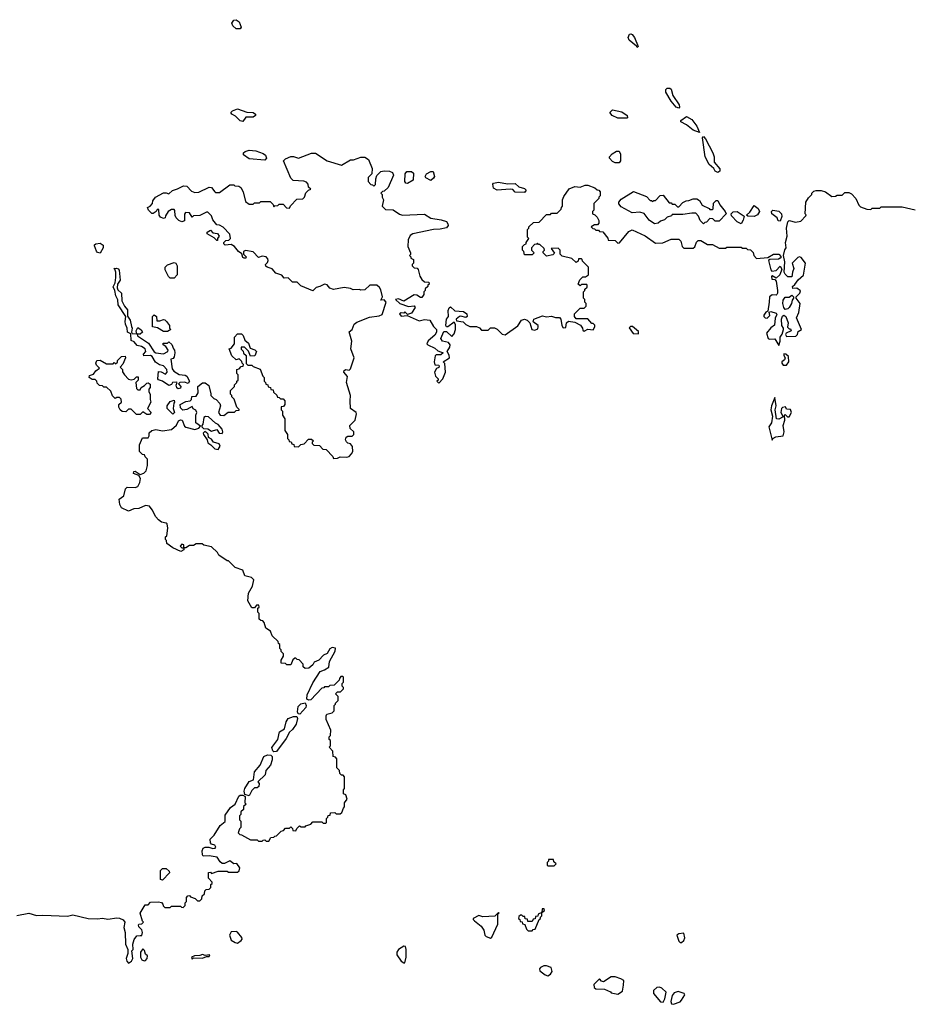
# Model space of a CAD drawing. Extents: x 2386897 to 2565480, y 579156 to 761880.
# Tile 166 of 191: x 2510736 to 2517607, y 700832 to 708422. Entities that reach past the tile are written whole.
import ezdxf

# ---------------------------------------------------------------- set-up
doc = ezdxf.new("R2010")
doc.units = 0

msp = doc.modelspace()

# ---------------------------------------------------------------- linework, layer by layer
at = {"layer": '0CON10XD'}
for points in [[(2512435, 708352.5), (2512405, 708353.3), (2512377.5, 708375), (2512370, 708395), (2512385, 708420), (2512405, 708422.5), (2512426.7, 708405), (2512442.5, 708365), (2512435, 708352.5)], [(2515495, 708207.5), (2515489.2, 708219.2), (2515432.2, 708265), (2515424.6, 708285), (2515435, 708311.2), (2515445, 708314), (2515455, 708308), (2515472.5, 708285), (2515502.5, 708215), (2515495, 708207.5)], [(2515815, 707741.2), (2515795, 707748.8), (2515756.2, 707795), (2515715, 707864), (2515714.5, 707885), (2515725, 707894.3), (2515745, 707895.6), (2515756.5, 707886.5), (2515768.5, 707838.5), (2515816.9, 707765), (2515820.7, 707749.3), (2515815, 707741.2)], [(2512455, 707637.5), (2512435, 707642.5), (2512399.3, 707679.3), (2512370, 707695), (2512361.7, 707708.3), (2512375, 707720), (2512415, 707736), (2512485, 707710), (2512535, 707705.8), (2512553.3, 707695), (2512553.3, 707685), (2512535, 707672), (2512479.3, 707670.7), (2512455, 707637.5)], [(2515415, 707662.5), (2515345, 707662.5), (2515302.5, 707685), (2515283, 707707), (2515305, 707726.7), (2515375, 707712.5), (2515417.5, 707685), (2515420, 707665), (2515415, 707662.5)], [(2515975, 707552.5), (2515925, 707570), (2515875, 707612), (2515830, 707635), (2515830, 707645), (2515875, 707675.8), (2515915, 707653.1), (2515955, 707602), (2515975, 707552.5)], [(2516115, 707244.3), (2516095.8, 707255), (2516084.2, 707275), (2516050, 707305), (2516019.2, 707365), (2515998.8, 707511.2), (2516005, 707523.3), (2516021.4, 707505), (2516076.1, 707396.1), (2516086.4, 707365), (2516087.5, 707325), (2516131.7, 707271.7), (2516130.8, 707255), (2516115, 707244.3)], [(2512208.3, 705538.3), (2512210, 705525), (2512231.7, 705501.7), (2512250, 705495), (2512277.5, 705465), (2512282.5, 705445), (2512267.5, 705395), (2512280, 705375), (2512308.3, 705371.7), (2512343.6, 705396.4), (2512391.7, 705398.3), (2512405, 705410), (2512428.3, 705411.7), (2512428.3, 705418.3), (2512410, 705435), (2512388.3, 705498.3), (2512370, 705515), (2512370, 705525), (2512360, 705535), (2512360, 705565), (2512390, 705595), (2512391.7, 705608.3), (2512410, 705625), (2512410, 705635), (2512420, 705645), (2512420, 705685), (2512410, 705695), (2512410, 705725), (2512428.3, 705731.7), (2512441.7, 705748.3), (2512458.3, 705751.7), (2512460, 705765), (2512450, 705775), (2512448.3, 705788.3), (2512428.3, 705808.3), (2512405, 705800), (2512371.7, 705831.7), (2512350, 705885), (2512365, 705890), (2512390, 705925), (2512390, 705975), (2512415, 706000), (2512445, 706000), (2512458.3, 705988.3), (2512471.7, 705951.7), (2512498.3, 705928.3), (2512511.7, 705891.7), (2512548.3, 705878.3), (2512560, 705865), (2512548.3, 705831.7), (2512515, 705830), (2512498.3, 705868.3), (2512468.3, 705898.3), (2512441.7, 705898.3), (2512441.7, 705881.7), (2512458.3, 705868.3), (2512461.7, 705851.7), (2512480, 705835), (2512481.7, 705771.7), (2512495, 705760), (2512525, 705760), (2512535, 705750), (2512588.3, 705728.3), (2512610, 705675), (2512620, 705665), (2512620, 705635), (2512630, 705625), (2512631.7, 705611.7), (2512648.3, 705608.3), (2512651.7, 705591.7), (2512668.3, 705588.3), (2512671.7, 705571.7), (2512688.3, 705568.3), (2512691.7, 705551.7), (2512718.3, 705528.3), (2512721.7, 705511.7), (2512735, 705510), (2512745, 705500), (2512765, 705500), (2512780, 705485), (2512780, 705455), (2512768.3, 705441.7), (2512751.7, 705438.3), (2512750, 705415), (2512760, 705405), (2512760, 705375), (2512780, 705345), (2512780, 705255), (2512800, 705225), (2512800, 705195), (2512810, 705185), (2512811.7, 705171.7), (2512828.3, 705168.3), (2512831.7, 705151.7), (2512848.3, 705148.3), (2512851.7, 705131.7), (2512885, 705130), (2512901.7, 705148.3), (2512928.3, 705151.7), (2512961.7, 705188.3), (2512985, 705190), (2513000, 705175), (2512990, 705165), (2512990, 705155), (2513001.7, 705141.7), (2513045, 705140), (2513071.7, 705111.7), (2513098.3, 705108.3), (2513150, 705055), (2513155, 705040), (2513185, 705042.5), (2513206.4, 705053.6), (2513255, 705050), (2513273.6, 705056.4), (2513292.5, 705075), (2513302.5, 705095), (2513301.7, 705131.7), (2513285, 705152.5), (2513265, 705157.5), (2513255, 705167.5), (2513246.7, 705185), (2513252.5, 705205), (2513265, 705212.5), (2513297, 705213), (2513310, 705225), (2513310, 705245), (2513281.7, 705271.7), (2513280, 705295), (2513320, 705335), (2513332.5, 705385), (2513327.5, 705395), (2513286.1, 705426.1), (2513281.2, 705485), (2513286.2, 705525), (2513253.3, 705625), (2513261.7, 705671.7), (2513233.3, 705705), (2513235, 705717.5), (2513250, 705725), (2513275, 705720), (2513285, 705730), (2513312.5, 705815), (2513286.7, 705885), (2513296.4, 705943.6), (2513273.6, 706016.4), (2513297.5, 706035), (2513313.6, 706076.4), (2513335, 706090), (2513430.7, 706129.3), (2513505, 706140), (2513529.3, 706150.7), (2513560, 706245), (2513545, 706262.5), (2513520, 706260), (2513532.5, 706285), (2513519.3, 706339.3), (2513509.3, 706359.3), (2513487, 706377), (2513433, 706377), (2513395, 706340), (2513365, 706337.5), (2513355, 706342.5), (2513305, 706340), (2513285, 706350), (2513235, 706357.5), (2513155, 706343.3), (2513125, 706353.3), (2513105, 706377.5), (2513085, 706383.3), (2513050, 706365), (2513021.2, 706358.8), (2512995, 706333.3), (2512901.7, 706371.7), (2512875, 706400), (2512839.3, 706399.3), (2512805, 706432.5), (2512775, 706430), (2512755, 706452.5), (2512709.3, 706469.3), (2512682.5, 706502.5), (2512644.1, 706514.1), (2512633.6, 706523.6), (2512630, 706535), (2512645, 706550), (2512650, 706565), (2512648.3, 706578.3), (2512635, 706593.3), (2512605, 706600), (2512575, 706590), (2512535, 706632.5), (2512475, 706642.5), (2512460, 706635), (2512460, 706615), (2512480, 706595), (2512477.5, 706585), (2512465, 706583.3), (2512455, 706590), (2512448.3, 706618.3), (2512422.5, 706635), (2512390, 706675), (2512365, 706690), (2512320, 706685), (2512310, 706695), (2512310, 706705), (2512325, 706720), (2512347, 706723), (2512360, 706735), (2512355, 706770), (2512305, 706822.5), (2512275, 706837.5), (2512255, 706840), (2512225, 706880), (2512215, 706910), (2512185, 706940), (2512175, 706940), (2512125, 706912.5), (2512075, 706910), (2512065, 706900), (2512045, 706932.5), (2512013.8, 706936.2), (2512006.7, 706923.3), (2512007, 706873), (2511985, 706863.8), (2511962.5, 706875), (2511942.5, 706895), (2511933, 706913), (2511931.7, 706951.7), (2511925, 706960), (2511905, 706960), (2511880, 706945), (2511858.3, 706911.7), (2511857.5, 706895), (2511845, 706890), (2511821.2, 706901.2), (2511810, 706915), (2511808.3, 706958.3), (2511795, 706960), (2511786.4, 706943.6), (2511765, 706927.5), (2511755, 706927.5), (2511727.5, 706955), (2511720, 706975), (2511740, 706985), (2511760, 707005), (2511763, 707027), (2511782.5, 707055), (2511845, 707086.7), (2511865, 707087.5), (2511885, 707080), (2511913, 707107), (2511951.7, 707118.3), (2511998.3, 707141.7), (2512025, 707140), (2512060.7, 707100.7), (2512085, 707090), (2512115, 707092.5), (2512195, 707132.5), (2512215, 707130), (2512240, 707095), (2512245, 707090), (2512275, 707090), (2512355, 707150), (2512385, 707150), (2512393, 707143), (2512425, 707140), (2512439.3, 707129.3), (2512457.5, 707095), (2512475, 707020), (2512505, 707000), (2512535, 707000), (2512545, 707010), (2512585, 707010), (2512595, 707020), (2512665, 707020), (2512688.3, 706998.3), (2512695, 706980), (2512701.7, 706988.3), (2512725, 706990), (2512735, 707000), (2512765, 707000), (2512791.7, 706971.7), (2512815, 706970), (2512821.7, 706988.3), (2512871.7, 707038.3), (2512918.3, 707041.7), (2512930, 707055), (2512941.7, 707088.3), (2512961.7, 707108.3), (2512980, 707115), (2512961.7, 707131.7), (2512960, 707155), (2512945, 707170), (2512925, 707177.5), (2512843, 707183), (2512825, 707200), (2512770, 707335), (2512785, 707350), (2512825, 707367.5), (2512845, 707367.5), (2512885, 707354), (2512985, 707393.3), (2513015, 707392.5), (2513105, 707333.3), (2513215, 707300), (2513285, 707342.5), (2513307, 707343), (2513365, 707362.5), (2513395, 707362.5), (2513422.5, 707345), (2513452.5, 707275), (2513450, 707235), (2513420, 707205), (2513420, 707175), (2513441.7, 707151.7), (2513455, 707150), (2513465, 707140), (2513478.3, 707151.7), (2513480, 707195), (2513488.3, 707221.7), (2513518.3, 707251.7), (2513545, 707258), (2513585, 707256), (2513607.5, 707245), (2513617.5, 707225), (2513575, 707130), (2513545, 707100), (2513531.7, 707098.3), (2513520, 707085), (2513530, 707075), (2513530, 707055), (2513540, 707035), (2513530, 706985), (2513555, 706960), (2513615, 706956.7), (2513663.9, 706923.9), (2513685, 706916.7), (2513855, 706922.5), (2513905, 706892.5), (2513985, 706880), (2514025, 706867.5), (2514035, 706850), (2514036.7, 706835), (2514025, 706817.5), (2513975, 706807.5), (2513923.6, 706806.4), (2513765, 706772.5), (2513745, 706760), (2513730, 706725), (2513727.5, 706675), (2513747.5, 706625), (2513747.5, 706612.5), (2513740, 706605), (2513750, 706595), (2513750, 706585), (2513770, 706575), (2513770, 706545), (2513760, 706535), (2513760, 706525), (2513775, 706510), (2513798.3, 706508.3), (2513807, 706497), (2513820, 706445), (2513835, 706420), (2513855, 706402.5), (2513888.3, 706398.3), (2513890, 706385), (2513880, 706375), (2513880, 706365), (2513861.7, 706348.3), (2513860, 706335), (2513850, 706325), (2513850, 706305), (2513835, 706280), (2513825, 706280), (2513795, 706300), (2513775, 706302.5), (2513695, 706252.5), (2513655, 706270), (2513632.5, 706265), (2513665, 706233.8), (2513732, 706212), (2513775.8, 706215.8), (2513783.3, 706205), (2513755, 706160), (2513725, 706150), (2513705, 706170), (2513695, 706160), (2513675, 706162.5), (2513663.8, 706155), (2513675, 706137.5), (2513721.7, 706141.7), (2513815, 706100), (2513855, 706112.5), (2513897.5, 706105), (2513925, 706057.5), (2513947.5, 706035), (2513947.5, 706015), (2513935, 705990), (2513883.6, 705946.4), (2513872.5, 705925), (2513880, 705915), (2513935, 705890), (2513959.3, 705869.3), (2514000, 705855), (2513981.7, 705838.3), (2513945, 705840), (2513938.3, 705831.7), (2513930, 705785), (2513935, 705762.5), (2513965, 705760), (2513967.5, 705755), (2513965, 705742.5), (2513947, 705733), (2513933.3, 705705), (2513940, 705675), (2513960, 705655), (2513960, 705645), (2513950, 705635), (2513965, 705620), (2513997, 705653), (2514017.5, 705705), (2514011.7, 705771.7), (2514000, 705785), (2514046.7, 705815), (2514046.4, 705836.4), (2514030, 705865), (2514051.7, 705898.3), (2514052.5, 705915), (2514040, 705935), (2513994.1, 705944.1), (2513980, 705965), (2514005, 706020), (2514025, 706020), (2514065, 705980), (2514085, 706000), (2514093.3, 706035), (2514093, 706073), (2514085, 706090), (2514035, 706053.8), (2514024, 706054), (2514018.8, 706065), (2514025.6, 706114.4), (2514041.2, 706135), (2514038.5, 706181.5), (2514045, 706201.2), (2514055, 706210), (2514088.1, 706178.1), (2514155, 706172.5), (2514181.2, 706155), (2514183.3, 706135), (2514175, 706126.7), (2514135, 706138), (2514124.2, 706135.8), (2514100, 706115), (2514101.7, 706101.7), (2514152.5, 706092.5), (2514173, 706073), (2514205, 706057.5), (2514257, 706057), (2514278.3, 706048.3), (2514295, 706030), (2514345, 706030), (2514363, 706047), (2514395, 706046.7), (2514415, 706037.5), (2514455, 705997.5), (2514477, 705993), (2514575, 706062.5), (2514602, 706105), (2514625, 706114.4), (2514647, 706107), (2514666.7, 706086.7), (2514682.5, 706035), (2514705, 706030)], [(2512625, 707340), (2512505, 707350), (2512461.7, 707381.7), (2512460, 707395), (2512473, 707407), (2512505, 707417.5), (2512555, 707412.5), (2512611.7, 707391.7), (2512629.3, 707379.3), (2512637.5, 707355), (2512625, 707340)], [(2515355, 707320), (2515325, 707320), (2515305, 707330), (2515280, 707355), (2515280, 707365), (2515300.7, 707389.3), (2515335, 707410), (2515355, 707410), (2515366.7, 707385), (2515366.4, 707333.6), (2515355, 707320)], [(2513725, 707160), (2513711.7, 707161.7), (2513702.5, 707175), (2513707.5, 707235), (2513718.3, 707251.7), (2513755, 707252.5), (2513769.3, 707239.3), (2513767.5, 707185), (2513725, 707160)], [(2513905, 707183.3), (2513865, 707202.5), (2513860, 707215), (2513870, 707235), (2513905, 707252.5), (2513921.7, 707251.7), (2513931.2, 707215), (2513925, 707200), (2513905, 707183.3)], [(2514625, 707090), (2514555, 707093.3), (2514535, 707112.5), (2514515, 707116.7), (2514415, 707107.5), (2514387.5, 707125), (2514382.5, 707155), (2514388.3, 707161.7), (2514425, 707170), (2514495, 707157.5), (2514555, 707160), (2514583, 707133), (2514625, 707120), (2514638.3, 707108.3), (2514625, 707090)], [(2514705, 706030), (2514729.3, 706040.7), (2514732.5, 706055), (2514730, 706065), (2514693, 706093), (2514697.5, 706115), (2514765, 706140), (2514795, 706131.2), (2514835, 706136.2), (2514865, 706126.7), (2514896.1, 706126.1), (2514906.7, 706115), (2514913.9, 706063.9), (2514925, 706047.5), (2514945, 706050), (2514950, 706085), (2514965, 706097.5), (2515015, 706091.2), (2515057.1, 706067.1), (2515073.8, 706045), (2515075, 706030), (2515085, 706022.5), (2515115, 706037.5), (2515155, 706032.5), (2515166.7, 706055), (2515167.5, 706067.5), (2515155, 706080), (2515145, 706080), (2515115, 706117.5), (2515025, 706117.5), (2515010, 706135), (2515010, 706155), (2515055, 706200), (2515085, 706200), (2515100, 706215), (2515100, 706235), (2515090, 706245), (2515090, 706265), (2515080, 706275), (2515080, 706325), (2515090, 706335), (2515090, 706345), (2515108.3, 706361.7), (2515110, 706375), (2515105, 706380), (2515065, 706380), (2515055, 706370), (2515040, 706385), (2515051.7, 706418.3), (2515075, 706440), (2515095, 706440), (2515120, 706455), (2515120, 706515), (2515071.7, 706561.7), (2515070, 706575), (2515065, 706580), (2515041.7, 706578.3), (2515038.3, 706561.7), (2515025, 706550), (2514991.7, 706581.7), (2514915, 706600), (2514900, 706615), (2514900, 706645), (2514885, 706660), (2514831.7, 706658.3), (2514858.3, 706621.7), (2514845, 706610), (2514795, 706600), (2514770, 706625), (2514770, 706635), (2514780, 706645), (2514778.3, 706658.3), (2514745, 706690), (2514735, 706690), (2514725, 706700), (2514718.3, 706691.7), (2514701.7, 706688.3), (2514680, 706665), (2514680, 706645), (2514700, 706625), (2514685, 706610), (2514625, 706610), (2514620, 706635), (2514610, 706645), (2514610, 706675), (2514625, 706690), (2514640, 706695), (2514640, 706705), (2514660, 706735), (2514650, 706745), (2514650, 706805), (2514660, 706815), (2514660, 706825), (2514695, 706860), (2514738.3, 706861.7), (2514795, 706920), (2514825, 706920), (2514835, 706930), (2514878.3, 706931.7), (2514908.3, 706961.7), (2514910, 706975), (2514920, 706985), (2514920, 707035), (2514928.3, 707058.3), (2514970.7, 707119.3), (2515015, 707137.5), (2515055, 707132.5), (2515093, 707147), (2515115, 707147.5), (2515167, 707127), (2515185, 707110), (2515198.3, 707108.3), (2515210, 707095), (2515210, 707065), (2515200, 707055), (2515200, 707045), (2515160, 707005), (2515160, 706955), (2515150, 706945), (2515150, 706925), (2515168.3, 706918.3), (2515185, 706900), (2515200, 706875), (2515200, 706855), (2515188.3, 706841.7), (2515165, 706840), (2515140, 706825), (2515151.7, 706811.7), (2515165, 706810), (2515175, 706800), (2515195, 706800), (2515205, 706790), (2515228.3, 706788.3), (2515268.3, 706738.3), (2515271.7, 706721.7), (2515325, 706720), (2515345, 706700), (2515358.3, 706701.7), (2515430.7, 706789.3), (2515455, 706802.5), (2515555, 706757.5), (2515635, 706700), (2515691.7, 706701.7), (2515755, 706730), (2515815, 706730), (2515830, 706715), (2515840, 706675), (2515855, 706660), (2515925, 706660), (2515938.3, 706671.7), (2515951.7, 706708.3), (2515965, 706720), (2515985, 706720), (2516035, 706690), (2516075, 706690), (2516125, 706660), (2516175, 706660), (2516185, 706670), (2516295, 706670), (2516305, 706660), (2516335, 706660), (2516345, 706650), (2516368.3, 706648.3), (2516387, 706627), (2516392.5, 706605), (2516415, 706582.5), (2516501.7, 706588.3), (2516544.5, 706615.5), (2516585.7, 706615.7), (2516603.3, 706595), (2516596.1, 706583.9), (2516582.5, 706577.5), (2516517, 706573), (2516507.5, 706565), (2516523, 706493), (2516533, 706483), (2516565, 706490), (2516595, 706522.5), (2516609.3, 706499.3), (2516592.5, 706455), (2516565, 706430), (2516535, 706447.5), (2516530, 706445), (2516531.7, 706421.7), (2516555, 706420), (2516566.4, 706406.4), (2516576.7, 706335), (2516576.4, 706313.6), (2516570, 706305), (2516565, 706300), (2516535, 706302.5), (2516513, 706287), (2516512.5, 706245), (2516500, 706175), (2516485, 706167.5), (2516470, 706145), (2516470, 706135), (2516480, 706125), (2516495, 706122.5), (2516517, 706143), (2516511.7, 706168.3), (2516525, 706172.5), (2516565, 706160), (2516569.3, 706149.3), (2516558.3, 706121.7), (2516552.5, 706067.5), (2516523.6, 706046.4), (2516490, 706005), (2516503.3, 705965), (2516515, 705958.8), (2516555, 705962.5), (2516585, 705910), (2516596.7, 705945), (2516596.7, 705975), (2516611.7, 705998.3), (2516622.5, 706035), (2516622.5, 706045), (2516608, 706065), (2516606, 706115), (2516613.1, 706136.9), (2516625, 706144), (2516639.2, 706135), (2516656.7, 706085), (2516652.5, 706052.5), (2516665, 706040), (2516675, 706040), (2516680, 706025), (2516643.6, 706006.4), (2516637.5, 705995), (2516645, 705980), (2516717, 705983), (2516730, 705995), (2516735, 706020), (2516760, 706035), (2516722.5, 706125), (2516738.8, 706165), (2516750, 706235), (2516720, 706275), (2516720, 706285), (2516747.5, 706315), (2516751.7, 706331.7), (2516725, 706352.5), (2516695, 706350), (2516690, 706365), (2516709.3, 706380.7), (2516733.6, 706416.4), (2516777, 706453), (2516792.5, 706545), (2516758.3, 706588.3), (2516745, 706593.3), (2516731.7, 706588.3), (2516687.5, 706545), (2516702.5, 706505), (2516690, 706475), (2516685, 706440), (2516655, 706440), (2516635, 706460), (2516628, 706475), (2516633.3, 706555), (2516622.5, 706605), (2516632, 706648), (2516642.5, 706665), (2516636.2, 706705), (2516651.2, 706755), (2516643.8, 706815), (2516654, 706865), (2516665.8, 706874.2), (2516715, 706862.5), (2516755, 706870), (2516795, 706910), (2516797, 706917), (2516790, 706925), (2516794.1, 707015.9), (2516815, 707050), (2516840, 707075), (2516840, 707085), (2516855, 707100), (2516873, 707107), (2516913, 707107), (2516946.2, 707096.2), (2516995, 707060), (2517021.7, 707061.7), (2517035, 707070), (2517075, 707070), (2517095, 707090), (2517125, 707090), (2517145, 707080), (2517180, 707045), (2517201.7, 706991.7), (2517215, 706980), (2517265, 706962.5), (2517295, 706960), (2517305, 706970), (2517365, 706970), (2517375, 706980), (2517535, 706980), (2517637, 706957)], [(2515628.3, 706848.3), (2515587, 706877), (2515548.3, 706928.3), (2515515, 706940), (2515455, 706932.5), (2515370.7, 706980.7), (2515353, 707003), (2515352.5, 707015), (2515371.7, 707038.3), (2515465, 707097.5), (2515565, 707060), (2515595, 707030), (2515605, 707030), (2515615, 707020), (2515621.7, 707028.3), (2515635, 707030), (2515671.7, 707068.3), (2515695, 707070), (2515741.7, 707011.7), (2515755, 707010), (2515765, 707000), (2515785, 707000), (2515805, 706980), (2515815, 706980), (2515847, 707013), (2515873, 707027), (2515891.7, 707028.3), (2515925, 707042.5), (2515955, 707042.5), (2515975, 707030), (2515995, 706992.5), (2516048.3, 706968.3), (2516055, 706960), (2516075, 706960), (2516080, 706965), (2516081.7, 707008.3), (2516101.7, 707028.3), (2516115, 707030), (2516130, 706995), (2516172.5, 706945), (2516180, 706925), (2516125, 706870), (2516095, 706870), (2516078.3, 706888.3), (2516055, 706890), (2516028.3, 706861.7), (2516015, 706860), (2516005, 706850), (2515980, 706875), (2515967, 706907), (2515945, 706930), (2515915, 706930), (2515845, 706920), (2515765, 706920), (2515758.3, 706911.7), (2515725, 706900), (2515705, 706880), (2515675, 706870), (2515657, 706853), (2515628.3, 706848.3)], [(2516295, 706850), (2516263.6, 706863.6), (2516221.7, 706911.7), (2516217.5, 706925), (2516235, 706942), (2516265, 706944), (2516318.3, 706908.3), (2516311.7, 706878.3), (2516295, 706850)], [(2516395, 706904.3), (2516347, 706907), (2516337.5, 706915), (2516361.7, 706938.3), (2516395, 706990), (2516426.4, 706966.4), (2516436.7, 706945), (2516422.1, 706917.9), (2516395, 706904.3)], [(2516595, 706870), (2516581.7, 706871.7), (2516572.5, 706895), (2516532.5, 706925), (2516530, 706945), (2516540, 706955), (2516587, 706947), (2516607.5, 706925), (2516610, 706905), (2516595, 706870)], [(2512260, 706720), (2512255, 706720), (2512235, 706740), (2512181.7, 706771.7), (2512180, 706785), (2512205, 706800), (2512225, 706780), (2512260, 706775), (2512272.5, 706755), (2512260, 706735), (2512260, 706720)], [(2511355, 706623.3), (2511335, 706628.8), (2511327.3, 706637.3), (2511311.7, 706678.3), (2511312.5, 706687.5), (2511322.5, 706695), (2511355, 706698.8), (2511380, 706685), (2511380, 706665), (2511355, 706623.3)], [(2511957, 705577), (2511947.5, 705585), (2511942.5, 705605), (2511950, 705625), (2511945, 705627.5), (2511913, 705627), (2511905, 705610), (2511885, 705602.5), (2511837, 705637), (2511805, 705647.5), (2511800, 705655), (2511805, 705710), (2511825, 705708.8), (2511859.3, 705690.7), (2511873.3, 705705), (2511868.8, 705725), (2511844.1, 705754.1), (2511812.7, 705762.7), (2511781.4, 705781.4), (2511756.7, 705825), (2511745, 705833.3), (2511691.7, 705831.7), (2511690, 705845), (2511707.5, 705865), (2511703.3, 705885), (2511675, 705903.8), (2511640.8, 705910.8), (2511618.8, 705938.8), (2511595, 705950), (2511591.7, 706001.7), (2511567.5, 706015), (2511563.8, 706045), (2511550.8, 706075), (2511547.5, 706095), (2511553.8, 706133.8), (2511494, 706224), (2511492.3, 706262.3), (2511475.8, 706295), (2511468.8, 706335), (2511456.4, 706363.6), (2511471.2, 706395), (2511476, 706435), (2511476.1, 706476.1), (2511468.3, 706498.3), (2511460, 706505), (2511482.3, 706507.7), (2511495, 706502.5), (2511501.2, 706491.2), (2511511.2, 706415), (2511488.8, 706385), (2511486.2, 706355), (2511491.2, 706341.2), (2511520, 706315), (2511523.8, 706255), (2511544, 706214), (2511567, 706187), (2511567, 706137), (2511586.7, 706105), (2511598.3, 706058.3), (2511603.3, 706045), (2511597.5, 706015), (2511603, 706003), (2511638.3, 706001.7), (2511633.3, 706025), (2511645, 706050), (2511673, 706033), (2511682.5, 706015), (2511665, 705997.5), (2511641.7, 705998.3), (2511642.5, 705985), (2511729.5, 705929.5), (2511772.7, 705862.7), (2511784.2, 705854.2), (2511843.9, 705846.1), (2511876.4, 705863.6), (2511880, 705875), (2511863, 705903), (2511842.5, 705915), (2511841.7, 705928.3), (2511875, 705930), (2511885, 705940), (2511908.3, 705918.3), (2511920, 705885), (2511930, 705875), (2511932.5, 705855), (2511927, 705823), (2511918.3, 705811.7), (2511900, 705805), (2511910.5, 705730.5), (2511924.4, 705714.4), (2511965, 705688), (2512011.7, 705681.7), (2512025, 705673.3), (2512043.3, 705635), (2512035, 705617.5), (2512005, 705628), (2511970, 705625), (2511960, 705615), (2511977.5, 705595), (2511975, 705582.5), (2511957, 705577)], [(2511925, 706430), (2511895, 706430), (2511881.7, 706441.7), (2511856.7, 706495), (2511857.5, 706515), (2511875, 706532.5), (2511925, 706550), (2511940, 706545), (2511950, 706525), (2511950, 706455), (2511925, 706430)], [(2516635, 706188.8), (2516623.1, 706203.1), (2516615.7, 706235), (2516620.3, 706259.7), (2516635, 706283.3), (2516666.7, 706283.3), (2516685, 706300), (2516700, 706285), (2516700, 706275), (2516688.3, 706261.7), (2516682.5, 706235), (2516666, 706204), (2516655, 706193.3), (2516635, 706188.8)], [(2511875, 706020), (2511845, 706020), (2511797, 706047), (2511760, 706055), (2511760, 706135), (2511771.7, 706148.3), (2511790, 706135), (2511791.7, 706101.7), (2511815, 706100), (2511845, 706112.5), (2511855, 706110), (2511866.4, 706096.4), (2511890, 706065), (2511890, 706045), (2511900, 706035), (2511875, 706020)], [(2515505, 706000), (2515505, 706020), (2515457, 706057), (2515443, 706057), (2515431.7, 706048.3), (2515463, 706003), (2515505, 706000)], [(2511735, 705380), (2511715, 705380), (2511685, 705400), (2511665, 705380), (2511635, 705380), (2511595, 705420), (2511575, 705420), (2511555, 705400), (2511525, 705402.5), (2511510, 705415), (2511500, 705435), (2511500, 705455), (2511520, 705475), (2511518.3, 705498.3), (2511505, 705510), (2511485, 705510), (2511471.7, 705501.7), (2511451.7, 705521.7), (2511438.3, 705558.3), (2511405, 705590), (2511385, 705590), (2511375, 705600), (2511351.7, 705601.7), (2511331.7, 705621.7), (2511330, 705635), (2511318.3, 705648.3), (2511295, 705650), (2511270, 705665), (2511275, 705680), (2511305, 705690), (2511323.6, 705716.4), (2511350, 705735), (2511328.3, 705758.3), (2511323.3, 705775), (2511330, 705795), (2511357, 705797), (2511405, 705770), (2511455, 705770), (2511465, 705780), (2511475, 705770), (2511488.3, 705781.7), (2511490, 705795), (2511520, 705825), (2511548.3, 705828.3), (2511550, 705815), (2511531.7, 705768.3), (2511510, 705745), (2511527, 705727), (2511528.3, 705708.3), (2511542.5, 705685), (2511575, 705652.5), (2511595, 705647.5), (2511617.5, 705652.5), (2511635, 705670), (2511648.3, 705668.3), (2511650, 705645), (2511630, 705625), (2511635, 705580), (2511645, 705570), (2511665, 705570), (2511671.7, 705588.3), (2511698.3, 705601.7), (2511715, 705620), (2511725, 705622.5), (2511741.7, 705611.7), (2511741.7, 705588.3), (2511730, 705575), (2511730, 705555), (2511740, 705535), (2511740, 705495), (2511747.5, 705475), (2511720, 705425), (2511750, 705395), (2511735, 705380)], [(2516645, 705758.8), (2516662.5, 705785), (2516660, 705825), (2516640, 705845), (2516625, 705846.2), (2516623.3, 705835), (2516633.8, 705815), (2516628.8, 705801.2), (2516610, 705785), (2516608.8, 705775), (2516620, 705760), (2516645, 705758.8)], [(2510715, 701518.2), (2510805, 701534.6), (2510866.2, 701516.2), (2510915, 701519.6), (2511105, 701512.9), (2511145, 701521.5), (2511264.6, 701494.6), (2511335, 701490.6), (2511374.4, 701495.6), (2511415, 701488.6), (2511485, 701499.5), (2511505, 701496.9), (2511533.5, 701483.5), (2511546.7, 701465), (2511538, 701425), (2511548.6, 701385), (2511550, 701295), (2511570, 701255), (2511570, 701225), (2511557.5, 701185), (2511562.5, 701165), (2511575, 701150), (2511597.5, 701165), (2511607.5, 701185), (2511600, 701245), (2511610, 701255), (2511607.5, 701295), (2511618.3, 701331.7), (2511639.3, 701360.7), (2511665, 701362.5), (2511678.3, 701361.7), (2511682.5, 701385), (2511677, 701407), (2511655, 701430), (2511652.5, 701445), (2511655, 701450), (2511678.3, 701451.7), (2511690, 701465), (2511682.5, 701472.5), (2511663.3, 701535), (2511701.7, 701598.3), (2511725, 701600), (2511745, 701620), (2511805, 701622.5), (2511828.3, 701618.3), (2511840, 701605), (2511841.7, 701591.7), (2511855, 701580), (2511895, 701580), (2511905, 701590), (2511975, 701590), (2511981.7, 701581.7), (2511995, 701580), (2512010, 701595), (2512010, 701615), (2512020, 701625), (2512020, 701655), (2512031.7, 701668.3), (2512045, 701670), (2512051.7, 701661.7), (2512088.3, 701648.3), (2512105, 701630), (2512125, 701630), (2512140, 701645), (2512141.7, 701668.3), (2512160, 701685), (2512161.7, 701708.3), (2512171.7, 701718.3), (2512195, 701720), (2512208.3, 701731.7), (2512210, 701755), (2512220, 701765), (2512220, 701775), (2512190, 701805), (2512191.7, 701848.3), (2512205, 701850), (2512215, 701840), (2512265, 701860), (2512335, 701860), (2512345, 701850), (2512415, 701850), (2512428.3, 701861.7), (2512432.5, 701885), (2512408.3, 701918.3), (2512385, 701916.2), (2512355, 701938), (2512315, 701918.8), (2512295, 701918.8), (2512280.3, 701930.3), (2512257.7, 701967.7), (2512195, 701976.2), (2512150, 701975), (2512143.3, 701985), (2512141.2, 702015), (2512148.8, 702035), (2512165, 702044), (2512194.2, 702044.2), (2512225, 702034), (2512243, 702037), (2512247.5, 702045), (2512239.3, 702059.3), (2512215, 702066.2), (2512206.7, 702076.7), (2512203.6, 702106.4), (2512234.3, 702135.7), (2512280.4, 702209.6), (2512319.2, 702240.8), (2512319.4, 702290.6), (2512360.7, 702349.3), (2512395, 702375.8), (2512423.8, 702436.2), (2512435, 702444.4), (2512456.2, 702443.8), (2512473.3, 702433.3), (2512470, 702385), (2512480, 702375), (2512461.7, 702358.3), (2512460, 702335), (2512440, 702315), (2512440, 702295), (2512430, 702285), (2512430, 702255), (2512440, 702245), (2512440, 702195), (2512430, 702185), (2512420, 702155), (2512431.7, 702141.7), (2512445, 702140), (2512515, 702100), (2512565, 702100), (2512575, 702090), (2512605, 702090), (2512611.7, 702098.3), (2512625, 702100), (2512635, 702090), (2512655, 702090), (2512671.7, 702118.3), (2512695, 702120), (2512701.7, 702128.3), (2512715, 702130), (2512751.7, 702168.3), (2512768.3, 702171.7), (2512785, 702190), (2512815, 702190), (2512825, 702200), (2512838.3, 702188.3), (2512841.7, 702171.7), (2512865, 702170), (2512871.7, 702188.3), (2512891.7, 702208.3), (2512905, 702200), (2512935, 702200), (2512941.7, 702208.3), (2512978.3, 702221.7), (2512995, 702240), (2513065, 702240), (2513075, 702230), (2513095, 702230), (2513100, 702235), (2513100, 702265), (2513110, 702275), (2513111.7, 702288.3), (2513128.3, 702291.7), (2513131.7, 702308.3), (2513165, 702310), (2513175, 702300), (2513205, 702300), (2513218.3, 702311.7), (2513230, 702345), (2513240, 702355), (2513240, 702385), (2513260, 702415), (2513248.3, 702448.3), (2513230, 702455), (2513230, 702485), (2513240, 702495), (2513240, 702585), (2513228.3, 702598.3), (2513215, 702600), (2513201.7, 702611.7), (2513200, 702635), (2513180, 702655), (2513180, 702725), (2513168.3, 702738.3), (2513151.7, 702741.7), (2513150, 702785), (2513120, 702815), (2513130, 702825), (2513130, 702865), (2513120, 702875), (2513120, 702895), (2513130, 702905), (2513132.5, 702945), (2513098.3, 703028.3), (2513097.5, 703055), (2513101.7, 703068.3), (2513145, 703080), (2513160, 703095), (2513160, 703135), (2513170, 703145), (2513170, 703155), (2513190, 703175), (2513190, 703205), (2513170, 703225), (2513185, 703240), (2513208.3, 703241.7), (2513230, 703265), (2513230, 703275), (2513220, 703285), (2513220, 703305), (2513230, 703315), (2513230, 703355), (2513225, 703360), (2513211.7, 703358.3), (2513200, 703345), (2513198.3, 703331.7), (2513158.3, 703291.7), (2513125, 703290), (2513115, 703280), (2513085, 703280), (2513078.3, 703271.7), (2513065, 703270), (2512979.4, 703180.6), (2512965, 703175.8), (2512949.2, 703185), (2512950.9, 703219.1), (2512995, 703310), (2513051.4, 703398.6), (2513085, 703410), (2513119.1, 703430.9), (2513122.5, 703475), (2513165.8, 703555), (2513168.3, 703578.3), (2513145, 703582.5), (2513125, 703572.5), (2513105, 703537.5), (2513076.7, 703523.3), (2513040, 703485), (2513005, 703470), (2512995, 703450), (2512965, 703422.5), (2512935, 703420), (2512920, 703435), (2512920, 703455), (2512888.3, 703488.3), (2512875, 703490), (2512865, 703500), (2512855, 703500), (2512841.7, 703488.3), (2512825, 703450), (2512795, 703450), (2512785, 703460), (2512751.7, 703461.7), (2512750, 703485), (2512770, 703515), (2512770, 703535), (2512751.7, 703551.7), (2512750, 703565), (2512740, 703575), (2512740, 703605), (2512730, 703615), (2512728.3, 703628.3), (2512681.7, 703671.7), (2512668.3, 703708.3), (2512631.7, 703731.7), (2512620, 703775), (2512608.3, 703788.3), (2512595, 703790), (2512581.7, 703801.7), (2512580, 703845), (2512570, 703855), (2512570, 703885), (2512580, 703895), (2512578.3, 703908.3), (2512561.7, 703908.3), (2512545, 703890), (2512525, 703890), (2512493.6, 703943.6), (2512498.3, 704001.7), (2512530, 704055), (2512540, 704105), (2512522.5, 704122.5), (2512470, 704135), (2512455, 704180), (2512395, 704200), (2512345, 704250), (2512335, 704250), (2512270, 704295), (2512260, 704315), (2512215, 704360), (2512155, 704372.5), (2512141.7, 704381.7), (2512095, 704382.5), (2512075, 704370), (2512045, 704370), (2512015, 704350), (2512000, 704350), (2512000, 704375), (2511985, 704380), (2511972.5, 704365), (2511985, 704350), (2512000, 704350), (2512000, 704335), (2511976.7, 704323.3), (2511915, 704350), (2511870, 704385), (2511867.5, 704407.5), (2511860, 704415), (2511860, 704435), (2511870, 704445), (2511876.4, 704503.6), (2511872.5, 704535), (2511865, 704542.5), (2511829.3, 704549.3), (2511805, 704567.5), (2511785, 704590), (2511757.5, 704645), (2511735, 704672.5), (2511705, 704676.7), (2511655, 704653.3), (2511615, 704651.2), (2511573.9, 704633.9), (2511520.7, 704660.7), (2511507.5, 704685), (2511502.5, 704727.5), (2511538.3, 704751.7), (2511550, 704805), (2511565, 704820), (2511625, 704817.5), (2511647, 704823), (2511662.5, 704855), (2511666.7, 704885), (2511655, 704910), (2511612.5, 704925), (2511615, 704940), (2511625, 704942.5), (2511665, 704917.5), (2511692.3, 704927.7), (2511710, 704945), (2511720, 704985), (2511720, 705035), (2511701.7, 705051.7), (2511698.3, 705068.3), (2511681.7, 705071.7), (2511660, 705095), (2511660, 705145), (2511681.7, 705198.3), (2511725, 705200), (2511732.5, 705215), (2511733, 705237), (2511753.6, 705256.4), (2511785, 705262.5), (2511835, 705252.5), (2511905, 705262.5), (2511943, 705297), (2511960.7, 705329.3), (2511975, 705337.5), (2511987.5, 705335), (2512005, 705290), (2512015, 705282.5), (2512085, 705263.3), (2512117, 705273), (2512128.3, 705288.3), (2512093.6, 705313.6), (2512093.3, 705375), (2512100, 705395), (2512093, 705413), (2512073.6, 705423.6), (2512065, 705440), (2512025, 705416.7), (2511993.6, 705413.6), (2511975, 705430), (2511972.5, 705455), (2512015, 705480), (2512050, 705485), (2512060, 705495), (2512061.7, 705518.3), (2512095, 705520), (2512110, 705545), (2512108.8, 705595), (2512145, 705622.5), (2512165, 705622.5), (2512192.5, 705602.5), (2512208.3, 705538.3)], [(2516535, 705180), (2516540, 705195), (2516562, 705208), (2516620, 705215), (2516627.5, 705245), (2516620, 705295), (2516632.5, 705335), (2516630, 705375), (2516635, 705380), (2516651.7, 705361.7), (2516665, 705360), (2516682.5, 705395), (2516677, 705417), (2516645, 705420), (2516637, 705437), (2516615, 705433.3), (2516606.7, 705425), (2516601.2, 705395), (2516618.3, 705361.7), (2516587, 705343), (2516567.5, 705345), (2516558.8, 705415), (2516565.7, 705445), (2516555, 705510), (2516528.8, 705445), (2516523.3, 705415), (2516536.7, 705365), (2516530, 705315), (2516510, 705285), (2516535, 705180)], [(2511915, 705382.5), (2511872.5, 705425), (2511872.5, 705445), (2511895, 705480), (2511925, 705490), (2511930, 705475), (2511922.5, 705467.5), (2511917.5, 705425), (2511927.5, 705395), (2511915, 705382.5)], [(2512295, 705232.5), (2512300, 705245), (2512296, 705265), (2512265, 705302.5), (2512245, 705312.5), (2512190.7, 705360.7), (2512166.4, 705363.6), (2512154.1, 705355.9), (2512146.4, 705303.6), (2512140, 705295), (2512140, 705285), (2512151.7, 705271.7), (2512185, 705267.5), (2512215, 705250), (2512255, 705262.5), (2512274.2, 705234.2), (2512295, 705232.5)], [(2512265, 705110), (2512280, 705135), (2512273, 705153), (2512230, 705165), (2512215, 705190), (2512191.7, 705201.7), (2512187, 705227), (2512178.3, 705238.3), (2512161.7, 705248.3), (2512150, 705235), (2512152.5, 705225), (2512180, 705185), (2512185, 705160), (2512210, 705145), (2512240, 705115), (2512265, 705110)], [(2512895, 703070), (2512882, 703072), (2512875.8, 703085.8), (2512881.4, 703128.6), (2512901.5, 703148.5), (2512935.8, 703155.8), (2512944.3, 703135), (2512940.6, 703119.4), (2512895, 703070)], [(2512695, 702780), (2512685.5, 702785.5), (2512678.7, 702811.3), (2512725.6, 702875), (2512737, 702933), (2512775.6, 702955), (2512789.5, 703010.5), (2512804.4, 703035.6), (2512845, 703051.5), (2512871.7, 703051.7), (2512877.5, 703035), (2512867.6, 702992.4), (2512838.5, 702951.5), (2512815, 702930), (2512788.6, 702881.4), (2512715, 702781.2), (2512695, 702780)], [(2512505, 702440), (2512470.7, 702450.7), (2512465.6, 702475), (2512471.5, 702495), (2512505, 702550), (2512538.3, 702561.7), (2512545.4, 702624.6), (2512588.6, 702675), (2512617.9, 702742.1), (2512645, 702755.5), (2512672.2, 702752.2), (2512682.3, 702742.3), (2512682, 702718), (2512667.5, 702675), (2512632.5, 702635), (2512628.3, 702601.7), (2512571.7, 702548.3), (2512580, 702535), (2512578.3, 702511.7), (2512565, 702500), (2512545, 702500), (2512525, 702480), (2512505, 702440)], [(2514855, 701900), (2514870, 701915), (2514851.7, 701931.7), (2514848.3, 701948.3), (2514811.7, 701948.3), (2514810, 701935), (2514800, 701925), (2514800, 701905), (2514805, 701900), (2514855, 701900)], [(2511835, 701790), (2511820, 701795), (2511820, 701865), (2511835, 701880), (2511865, 701880), (2511888.3, 701858.3), (2511890, 701845), (2511835, 701790)], [(2514685, 701400), (2514691.7, 701408.3), (2514708.3, 701411.7), (2514740, 701485), (2514750, 701495), (2514750, 701505), (2514760, 701515), (2514760, 701540), (2514780, 701555), (2514778.3, 701568.3), (2514761.7, 701568.3), (2514760, 701540), (2514731.7, 701528.3), (2514728.3, 701511.7), (2514711.7, 701508.3), (2514708.3, 701491.7), (2514691.7, 701488.3), (2514685, 701470), (2514651.7, 701471.7), (2514648.3, 701488.3), (2514631.7, 701491.7), (2514628.3, 701508.3), (2514615, 701510), (2514605, 701520), (2514595, 701520), (2514581.7, 701508.3), (2514580, 701495), (2514590, 701485), (2514591.7, 701471.7), (2514608.3, 701468.3), (2514611.7, 701451.7), (2514628.3, 701448.3), (2514641.7, 701411.7), (2514655, 701400), (2514685, 701400)], [(2514365, 701342.5), (2514375, 701350), (2514419.3, 701450.7), (2514420, 701530), (2514430, 701535), (2514425, 701540), (2514397.5, 701512.5), (2514305, 701507.5), (2514275, 701517.5), (2514230, 701495), (2514230, 701485), (2514240, 701475), (2514292.5, 701435), (2514312.5, 701405), (2514320, 701365), (2514330, 701355), (2514365, 701342.5)], [(2512415, 701304), (2512442.5, 701325), (2512450, 701335), (2512448.3, 701348.3), (2512415, 701387.5), (2512405, 701392.5), (2512365, 701390), (2512352.5, 701365), (2512366.4, 701326.4), (2512395, 701308), (2512415, 701304)], [(2515835, 701310), (2515852.5, 701325), (2515862.5, 701345), (2515855, 701380), (2515815, 701376.7), (2515800, 701365), (2515815, 701320), (2515825, 701310), (2515835, 701310)], [(2511695, 701166.7), (2511705, 701170), (2511717.5, 701185), (2511720, 701205), (2511705, 701220), (2511696.7, 701246.7), (2511685, 701260), (2511667.5, 701235), (2511667.5, 701195), (2511677.5, 701175), (2511695, 701166.7)], [(2513705, 701152.5), (2513713.6, 701196.4), (2513713.8, 701255), (2513708.1, 701278.1), (2513695, 701281.4), (2513654.7, 701255), (2513643.1, 701235), (2513641.1, 701215), (2513676.1, 701166.1), (2513695, 701152.5), (2513705, 701152.5)], [(2512065, 701180), (2512075, 701190), (2512145, 701187.5), (2512175, 701200), (2512195, 701200), (2512200, 701215), (2512165, 701210), (2512145, 701217.5), (2512125, 701207.5), (2512083, 701207), (2512060, 701195), (2512065, 701180)], [(2514805, 701052.5), (2514826.4, 701063.6), (2514840, 701085), (2514832.5, 701115), (2514795, 701130), (2514775, 701128.8), (2514750, 701115), (2514742.5, 701105), (2514745, 701090), (2514785, 701060), (2514805, 701052.5)], [(2515345, 700910), (2515380, 700935), (2515389.3, 700980.7), (2515391.2, 701015), (2515368.7, 701028.7), (2515325, 701043.3), (2515295, 701044.4), (2515235, 701006.7), (2515220, 701010), (2515205, 701030), (2515160, 700985), (2515163, 700963), (2515175, 700952.5), (2515241.7, 700948.3), (2515288.3, 700928.3), (2515295, 700920), (2515345, 700910)], [(2515695, 700850), (2515706.4, 700873.6), (2515717.5, 700925), (2515685, 700957.5), (2515665, 700965.7), (2515645, 700962.5), (2515620.5, 700939.5), (2515620, 700915), (2515675, 700852.5), (2515695, 700850)], [(2515775, 700832.5), (2515825, 700852.5), (2515836.4, 700863.6), (2515862.5, 700905), (2515857.5, 700915), (2515810.5, 700930.5), (2515778.3, 700921.7), (2515765, 700900), (2515753.3, 700855), (2515760, 700835), (2515775, 700832.5)]]:
    msp.add_lwpolyline(points, dxfattribs=at)

doc.saveas('drawing.dxf')
